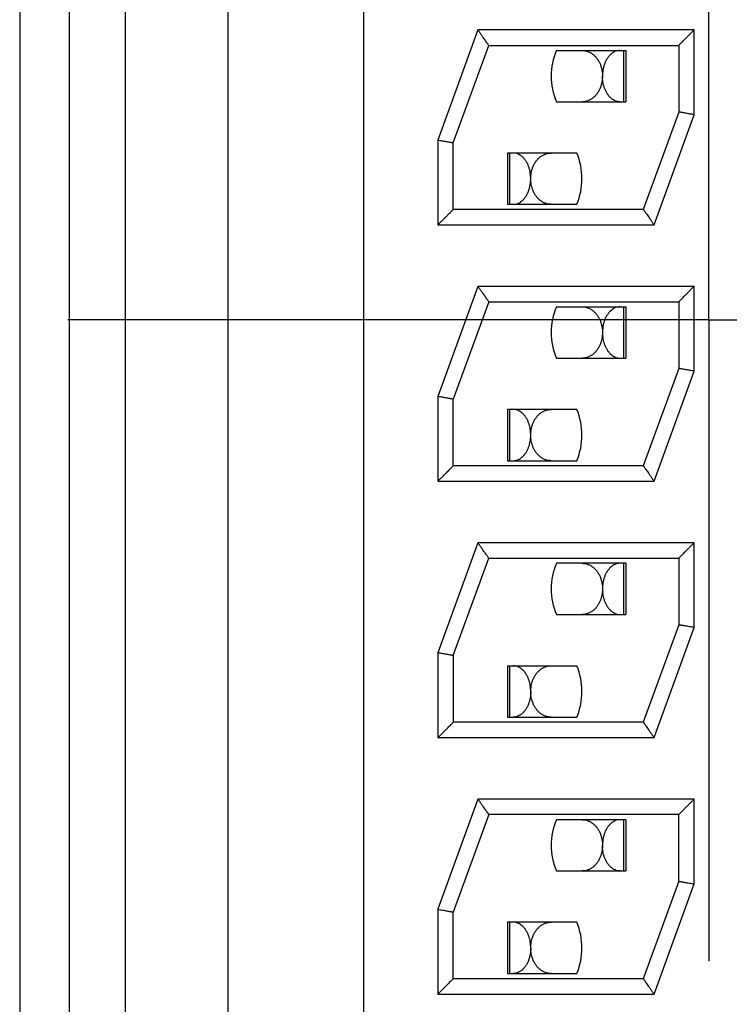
# Model space of a CAD drawing. Header units: inches. Extents: x 0 to 34, y 0 to 22.
# Tile 9 of 25: x 11.747 to 11.885, y 11.784 to 11.976. Entities that reach past the tile are written whole.
import ezdxf

# ---------------------------------------------------------------- set-up
doc = ezdxf.new("R2010")
doc.units = ezdxf.units.IN
doc.header["$LTSCALE"] = 1.87
doc.header["$MEASUREMENT"] = 0
doc.linetypes.add('CENTER', pattern=[0.6, 0.375, -0.075, 0.075, -0.075])
doc.layers.get('0').update_dxf_attribs({"linetype": 'CONTINUOUS'})
doc.layers.add('DEFAULT_1', color=7, linetype='CENTER')

msp = doc.modelspace()

# ---------------------------------------------------------------- linework, layer by layer
at = {"color": 7, "linetype": 'CONTINUOUS'}
for p, q in [((11.7465941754, 12.1460205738), (11.7465941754, 11.6880205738)), ((11.7562481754, 12.1413173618), (11.7562481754, 11.6927237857)), ((11.7672240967, 11.6926564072), (11.7672240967, 12.1413760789)), ((11.7872240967, 12.1413760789), (11.7872240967, 11.6926564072)), ((11.8137240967, 12.1413760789), (11.8137240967, 11.6926564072)), ((11.8360389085, 11.9735162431), (11.8282240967, 11.952045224)), ((11.8782240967, 11.9735162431), (11.8360389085, 11.9735162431)), ((11.8782240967, 11.9569872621), (11.8782240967, 11.9735162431)), ((11.8312240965, 11.9515162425), (11.8381395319, 11.9705162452)), ((11.8381395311, 11.9705162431), (11.8752240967, 11.9705162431)), ((11.8513374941, 11.9695162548), (11.8648784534, 11.9695162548)), ((11.8644401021, 11.9695162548), (11.8644401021, 11.9595162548)), ((11.8648784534, 11.9695162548), (11.8648784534, 11.9595162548)), ((11.8752240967, 11.9705162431), (11.8752240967, 11.9575162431)), ((11.8513371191, 11.9595162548), (11.8648784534, 11.9595162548)), ((11.8752240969, 11.9575162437), (11.8683086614, 11.9385162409)), ((11.8704092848, 11.9355162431), (11.8782240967, 11.9569872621)), ((11.8282240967, 11.952045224), (11.8282240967, 11.9355162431)), ((11.8312240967, 11.9385162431), (11.8312240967, 11.9515162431)), ((11.84179594, 11.9495162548), (11.84179594, 11.9395162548)), ((11.8553372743, 11.9495162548), (11.84179594, 11.9495162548)), ((11.8422342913, 11.9395162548), (11.8422342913, 11.9495162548)), ((11.84179594, 11.9395162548), (11.8553368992, 11.9395162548)), ((11.8683086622, 11.9385162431), (11.8312240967, 11.9385162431)), ((11.8282240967, 11.9355162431), (11.8704092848, 11.9355162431)), ((11.8360389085, 11.9235162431), (11.8282240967, 11.902045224)), ((11.8782240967, 11.9235162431), (11.8360389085, 11.9235162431)), ((11.8782240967, 11.9069872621), (11.8782240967, 11.9235162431)), ((11.8381395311, 11.9205162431), (11.8312240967, 11.9015162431)), ((11.8381395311, 11.9205162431), (11.8752240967, 11.9205162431)), ((11.8513374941, 11.9195162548), (11.8648784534, 11.9195162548)), ((11.8644401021, 11.9195162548), (11.8644401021, 11.9095162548)), ((11.8648784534, 11.9195162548), (11.8648784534, 11.9095162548)), ((11.8752240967, 11.9205162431), (11.8752240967, 11.9075162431)), ((11.8513371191, 11.9095162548), (11.8648784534, 11.9095162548)), ((11.8752240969, 11.9075162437), (11.8683086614, 11.8885162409)), ((11.8704092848, 11.8855162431), (11.8782240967, 11.9069872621)), ((11.8282240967, 11.902045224), (11.8282240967, 11.8855162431)), ((11.8312240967, 11.8885162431), (11.8312240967, 11.9015162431)), ((11.84179594, 11.8995162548), (11.84179594, 11.8895162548)), ((11.8553372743, 11.8995162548), (11.84179594, 11.8995162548)), ((11.8422342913, 11.8895162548), (11.8422342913, 11.8995162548)), ((11.84179594, 11.8895162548), (11.8553368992, 11.8895162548)), ((11.8683086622, 11.8885162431), (11.8312240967, 11.8885162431)), ((11.8282240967, 11.8855162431), (11.8704092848, 11.8855162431)), ((11.8360389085, 11.8735162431), (11.8282240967, 11.852045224)), ((11.8782240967, 11.8735162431), (11.8360389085, 11.8735162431)), ((11.8782240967, 11.8569872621), (11.8782240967, 11.8735162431)), ((11.8312240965, 11.8515162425), (11.8381395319, 11.8705162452)), ((11.8381395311, 11.8705162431), (11.8752240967, 11.8705162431)), ((11.8648784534, 11.8695162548), (11.8513374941, 11.8695162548)), ((11.8644401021, 11.8695162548), (11.8644401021, 11.8595162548)), ((11.8648784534, 11.8695162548), (11.8648784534, 11.8595162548)), ((11.8752240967, 11.8705162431), (11.8752240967, 11.8575162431)), ((11.8513371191, 11.8595162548), (11.8648784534, 11.8595162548)), ((11.8752240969, 11.8575162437), (11.8683086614, 11.8385162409)), ((11.8704092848, 11.8355162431), (11.8782240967, 11.8569872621)), ((11.8282240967, 11.852045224), (11.8282240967, 11.8355162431)), ((11.8312240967, 11.8515162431), (11.8312240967, 11.8385162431)), ((11.84179594, 11.8495162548), (11.84179594, 11.8395162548)), ((11.84179594, 11.8495162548), (11.8553372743, 11.8495162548)), ((11.8422342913, 11.8395162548), (11.8422342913, 11.8495162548)), ((11.84179594, 11.8395162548), (11.8553368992, 11.8395162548)), ((11.8683086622, 11.8385162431), (11.8312240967, 11.8385162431)), ((11.8282240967, 11.8355162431), (11.8704092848, 11.8355162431)), ((11.8360389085, 11.8235162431), (11.8282240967, 11.802045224)), ((11.8782240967, 11.8235162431), (11.8360389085, 11.8235162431)), ((11.8782240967, 11.8069872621), (11.8782240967, 11.8235162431)), ((11.8381395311, 11.8205162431), (11.8312240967, 11.8015162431)), ((11.8752240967, 11.8205162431), (11.8381395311, 11.8205162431)), ((11.8752240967, 11.8075162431), (11.8752240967, 11.8205162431)), ((11.8648784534, 11.8195162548), (11.8513374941, 11.8195162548)), ((11.8644401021, 11.8195162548), (11.8644401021, 11.8095162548)), ((11.8648784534, 11.8195162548), (11.8648784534, 11.8095162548)), ((11.8513371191, 11.8095162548), (11.8648784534, 11.8095162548)), ((11.8752240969, 11.8075162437), (11.8683086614, 11.7885162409)), ((11.8704092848, 11.7855162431), (11.8782240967, 11.8069872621)), ((11.8282240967, 11.802045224), (11.8282240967, 11.7855162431)), ((11.8312240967, 11.7885162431), (11.8312240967, 11.8015162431)), ((11.84179594, 11.7995162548), (11.84179594, 11.7895162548)), ((11.8553372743, 11.7995162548), (11.84179594, 11.7995162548)), ((11.8422342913, 11.7895162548), (11.8422342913, 11.7995162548)), ((11.84179594, 11.7895162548), (11.8553368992, 11.7895162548)), ((11.8683086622, 11.7885162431), (11.8312240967, 11.7885162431)), ((11.8282240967, 11.7855162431), (11.8704092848, 11.7855162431))]:
    msp.add_line(p, q, dxfattribs=at)
for centre, start, end in [((11.8633371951, 11.9645158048), 157.3779873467, 202.6177172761), ((11.8433371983, 11.9445167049), 337.3779873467, 22.6177172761), ((11.8633371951, 11.9145158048), 157.3779873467, 202.6177172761), ((11.8433371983, 11.8945167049), 337.3779873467, 22.6177172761), ((11.8633371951, 11.8645158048), 157.3779873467, 202.6177172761), ((11.8433371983, 11.8445167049), 337.3779873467, 22.6177172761), ((11.8633371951, 11.8145158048), 157.3779873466, 202.6177172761), ((11.8433371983, 11.7945167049), 337.3779873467, 22.6177172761)]:
    msp.add_arc(centre, 0.013, start, end, dxfattribs=at)
for points, knots in [([(11.8381395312, 11.970516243), (11.8381328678, 11.9705257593), (11.8381050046, 11.970565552), (11.8380405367, 11.9706576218), (11.8379312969, 11.9708136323), (11.8377768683, 11.9710341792), (11.8375783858, 11.9713176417), (11.8373383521, 11.9716604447), (11.8370597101, 11.9720583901), (11.8367456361, 11.9725069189), (11.8364014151, 11.9729985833), (11.8361620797, 11.9733402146), (11.8360389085, 11.9735161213)], [0, 0, 0, 0, 0.0095166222, 0.0397937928, 0.0920722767, 0.1655313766, 0.2603466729, 0.3755424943, 0.5083438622, 0.6583018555, 0.8240884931, 1, 1, 1, 1]), ([(11.8752240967, 11.9705162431), (11.8752312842, 11.9705234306), (11.8752601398, 11.9705522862), (11.8753255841, 11.9706177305), (11.8754372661, 11.9707294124), (11.8755995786, 11.970891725), (11.8758177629, 11.9711099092), (11.8760944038, 11.9713865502), (11.8764277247, 11.9717198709), (11.8768139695, 11.972106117), (11.8772486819, 11.9725408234), (11.877724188, 11.973016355), (11.8780543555, 11.9733464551), (11.8782241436, 11.9735162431)], [0, 0, 0, 0, 0.0071874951, 0.0288553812, 0.0654437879, 0.1188685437, 0.1911666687, 0.2836263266, 0.3955073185, 0.5244848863, 0.6698687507, 0.8302133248, 1, 1, 1, 1]), ([(11.8563451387, 11.9695162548), (11.856543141, 11.9695162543), (11.8569380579, 11.9694813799), (11.8575094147, 11.9693260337), (11.8580434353, 11.9690762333), (11.8585322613, 11.9687414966), (11.8589707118, 11.9683310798), (11.8593532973, 11.9678554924), (11.8596735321, 11.9673306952), (11.8599282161, 11.9667750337), (11.8601184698, 11.9662047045), (11.8602487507, 11.9656289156), (11.8603231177, 11.965054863), (11.8603380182, 11.9646723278), (11.8603370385, 11.9644833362)], [0, 0, 0, 0, 0.0833459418, 0.1658463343, 0.2480213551, 0.3303320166, 0.4142120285, 0.4999180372, 0.5864745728, 0.6723343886, 0.7566688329, 0.8391024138, 0.9204458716, 1, 1, 1, 1]), ([(11.8637629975, 11.9695162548), (11.8635933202, 11.9695162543), (11.8632537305, 11.969479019), (11.8627674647, 11.9693181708), (11.8623173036, 11.9690667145), (11.8619067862, 11.9687366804), (11.8615377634, 11.9683372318), (11.8612132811, 11.9678770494), (11.8609378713, 11.9673685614), (11.8607130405, 11.9668222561), (11.8605397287, 11.9662479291), (11.8604188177, 11.9656571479), (11.8603501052, 11.9650668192), (11.8603363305, 11.9646753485), (11.8603371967, 11.9644833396)], [0, 0, 0, 0, 0.0759380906, 0.1514900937, 0.2277726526, 0.3054628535, 0.3862735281, 0.4703687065, 0.5568156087, 0.6445439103, 0.7343128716, 0.8249047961, 0.9140666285, 1, 1, 1, 1]), ([(11.8603370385, 11.9644833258), (11.8603360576, 11.9642941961), (11.860317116, 11.9639105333), (11.8602361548, 11.9633347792), (11.8600984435, 11.9627579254), (11.8599008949, 11.9621901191), (11.8596409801, 11.9616425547), (11.8593190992, 11.9611301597), (11.8589381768, 11.9606677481), (11.858503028, 11.9602685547), (11.8580192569, 11.9599433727), (11.8574925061, 11.9597011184), (11.85692972, 11.9595502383), (11.8565404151, 11.9595162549), (11.8563446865, 11.9595162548)], [0, 0, 0, 0, 0.0803509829, 0.1629436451, 0.2466725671, 0.331909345, 0.4178923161, 0.5036300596, 0.5883377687, 0.6716589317, 0.7536266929, 0.8349854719, 0.9168465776, 1, 1, 1, 1]), ([(11.8637629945, 11.9595162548), (11.863595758, 11.9595162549), (11.8632618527, 11.9595523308), (11.8627830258, 11.9597081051), (11.8623371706, 11.9599527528), (11.8619284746, 11.960275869), (11.861560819, 11.9606674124), (11.8612380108, 11.9611166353), (11.8609626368, 11.9616130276), (11.860735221, 11.9621492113), (11.8605572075, 11.962716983), (11.8604304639, 11.9633047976), (11.8603556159, 11.9638960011), (11.860338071, 11.9642895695), (11.8603371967, 11.9644833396)], [0, 0, 0, 0, 0.075586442, 0.1504406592, 0.2261917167, 0.3042341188, 0.3849566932, 0.4681668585, 0.5536253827, 0.641001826, 0.7309609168, 0.8221625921, 0.912420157, 1, 1, 1, 1]), ([(11.8782241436, 11.9569872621), (11.8780668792, 11.9570149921), (11.8777562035, 11.9570697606), (11.8773007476, 11.9571500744), (11.8768692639, 11.9572261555), (11.8764712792, 11.9572963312), (11.8761160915, 11.9573589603), (11.875813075, 11.9574123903), (11.8755701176, 11.9574552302), (11.8753927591, 11.9574865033), (11.8752845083, 11.9575055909), (11.875236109, 11.957514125), (11.8752240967, 11.9575162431)], [0, 0, 0, 0, 0.1572619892, 0.3106689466, 0.4554498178, 0.5887388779, 0.708647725, 0.8106320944, 0.8917507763, 0.9516014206, 0.9879878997, 1, 1, 1, 1]), ([(11.8282240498, 11.952045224), (11.8283813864, 11.9520174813), (11.8286922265, 11.9519626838), (11.8291479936, 11.9518823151), (11.8295795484, 11.9518062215), (11.829977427, 11.9517360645), (11.8303324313, 11.9516734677), (11.8306354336, 11.9516200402), (11.830878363, 11.9515772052), (11.8310555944, 11.9515459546), (11.831163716, 11.9515268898), (11.8312120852, 11.951518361), (11.8312240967, 11.9515162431)], [0, 0, 0, 0, 0.1573341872, 0.3108333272, 0.4557609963, 0.5888823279, 0.7087059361, 0.8107599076, 0.8918800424, 0.9516315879, 0.9879886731, 1, 1, 1, 1]), ([(11.8463371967, 11.9444841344), (11.846338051, 11.9446782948), (11.8463241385, 11.9450677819), (11.8462564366, 11.9456485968), (11.8461401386, 11.9462237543), (11.8459731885, 11.9467878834), (11.8457527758, 11.9473341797), (11.8454780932, 11.9478499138), (11.8451513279, 11.9483195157), (11.844777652, 11.9487278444), (11.844361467, 11.9490642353), (11.8439066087, 11.9493185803), (11.8434188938, 11.9494793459), (11.8430799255, 11.9495162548), (11.8429113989, 11.9495162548)], [0, 0, 0, 0, 0.0869069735, 0.1742266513, 0.2614556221, 0.3492353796, 0.4371892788, 0.5246875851, 0.6102313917, 0.6925895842, 0.7716132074, 0.8487603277, 0.9245675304, 1, 1, 1, 1]), ([(11.8463373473, 11.9444841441), (11.8463364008, 11.9446754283), (11.8463517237, 11.9450612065), (11.8464273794, 11.9456382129), (11.8465585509, 11.9462131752), (11.8467484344, 11.9467796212), (11.8470009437, 11.9473297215), (11.8473175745, 11.9478495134), (11.847696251, 11.9483223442), (11.8481315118, 11.9487324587), (11.8486186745, 11.9490689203), (11.8491534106, 11.9493217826), (11.8497292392, 11.9494804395), (11.8501287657, 11.9495162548), (11.8503297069, 11.9495162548)], [0, 0, 0, 0, 0.0805264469, 0.1622749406, 0.2446517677, 0.3284046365, 0.413334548, 0.498933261, 0.5839842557, 0.6675865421, 0.7498009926, 0.8322155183, 0.9154092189, 1, 1, 1, 1]), ([(11.8429113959, 11.9395162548), (11.8430786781, 11.9395162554), (11.843412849, 11.9395523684), (11.8438924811, 11.9397085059), (11.8443396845, 11.9399542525), (11.844749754, 11.9402792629), (11.8451181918, 11.9406729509), (11.8454409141, 11.9411237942), (11.8457154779, 11.9416207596), (11.8459417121, 11.9421563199), (11.8461186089, 11.9427226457), (11.8462445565, 11.9433087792), (11.8463189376, 11.9438983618), (11.8463363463, 11.9442909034), (11.8463371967, 11.9444841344)], [0, 0, 0, 0, 0.0755982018, 0.1505423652, 0.2265556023, 0.3049800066, 0.3860367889, 0.4694443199, 0.5549124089, 0.6421026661, 0.7317436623, 0.8226481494, 0.9126741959, 1, 1, 1, 1]), ([(11.8503292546, 11.9395162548), (11.8501334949, 11.9395162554), (11.8497441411, 11.9395502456), (11.8491813, 11.9397011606), (11.8486545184, 11.9399434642), (11.8481707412, 11.940268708), (11.8477356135, 11.9406679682), (11.8473547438, 11.9411304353), (11.8470329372, 11.9416428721), (11.8467731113, 11.9421904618), (11.8465756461, 11.942758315), (11.8464380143, 11.9433352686), (11.8463571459, 11.9439111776), (11.8463382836, 11.944294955), (11.8463373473, 11.9444841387)], [0, 0, 0, 0, 0.083159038, 0.1650200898, 0.2463767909, 0.3283446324, 0.4116616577, 0.4963629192, 0.5820919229, 0.6680648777, 0.7532904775, 0.8370244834, 0.9196335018, 1, 1, 1, 1]), ([(11.8282240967, 11.9355163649), (11.8283937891, 11.9356860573), (11.8287238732, 11.9360159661), (11.8291992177, 11.9364913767), (11.8296339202, 11.9369260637), (11.8300202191, 11.9373123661), (11.8303536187, 11.937645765), (11.8306303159, 11.9379224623), (11.8308485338, 11.9381406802), (11.8310108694, 11.9383030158), (11.831122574, 11.9384147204), (11.8311880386, 11.938480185), (11.8312169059, 11.9385090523), (11.8312240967, 11.9385162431)], [0, 0, 0, 0, 0.1696958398, 0.3300032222, 0.4753872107, 0.6043993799, 0.7163117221, 0.808793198, 0.8811022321, 0.9345340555, 0.9711321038, 0.9928090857, 1, 1, 1, 1]), ([(11.8683086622, 11.9385162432), (11.8683153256, 11.9385067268), (11.8683431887, 11.9384669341), (11.8684076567, 11.9383748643), (11.8685168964, 11.9382188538), (11.868671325, 11.9379983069), (11.8688698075, 11.9377148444), (11.8691098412, 11.9373720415), (11.8693884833, 11.936974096), (11.8697025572, 11.9365255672), (11.8700467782, 11.9360339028), (11.8702861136, 11.9356922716), (11.8704092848, 11.9355163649)], [0, 0, 0, 0, 0.0095166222, 0.0397937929, 0.0920722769, 0.1655313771, 0.2603466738, 0.3755424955, 0.5083438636, 0.658301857, 0.8240884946, 1, 1, 1, 1]), ([(11.8360389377, 11.9235162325), (11.8361622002, 11.9233401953), (11.8364015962, 11.9229982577), (11.8367460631, 11.9225063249), (11.837060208, 11.9220576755), (11.8373388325, 11.9216597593), (11.8375787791, 11.9213170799), (11.8377771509, 11.9210337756), (11.8379314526, 11.92081341), (11.8380405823, 11.9206575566), (11.8381050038, 11.9205655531), (11.8381328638, 11.9205257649), (11.8381395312, 11.920516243)], [0, 0, 0, 0, 0.1760383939, 0.3419252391, 0.4919417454, 0.6246896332, 0.7398444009, 0.8346234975, 0.9079958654, 0.9602115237, 0.9904779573, 1, 1, 1, 1]), ([(11.8752240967, 11.9205162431), (11.8752312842, 11.9205234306), (11.8752601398, 11.9205522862), (11.8753255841, 11.9206177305), (11.8754372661, 11.9207294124), (11.8755995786, 11.920891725), (11.8758177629, 11.9211099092), (11.8760944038, 11.9213865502), (11.8764277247, 11.9217198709), (11.8768139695, 11.922106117), (11.8772486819, 11.9225408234), (11.877724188, 11.923016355), (11.8780543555, 11.9233464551), (11.8782241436, 11.9235162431)], [0, 0, 0, 0, 0.0071874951, 0.0288553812, 0.0654437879, 0.1188685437, 0.1911666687, 0.2836263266, 0.3955073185, 0.5244848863, 0.6698687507, 0.8302133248, 1, 1, 1, 1]), ([(11.8563451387, 11.9195162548), (11.856543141, 11.9195162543), (11.8569380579, 11.9194813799), (11.8575094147, 11.9193260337), (11.8580434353, 11.9190762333), (11.8585322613, 11.9187414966), (11.8589707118, 11.9183310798), (11.8593532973, 11.9178554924), (11.8596735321, 11.9173306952), (11.8599282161, 11.9167750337), (11.8601184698, 11.9162047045), (11.8602487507, 11.9156289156), (11.8603231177, 11.915054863), (11.8603380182, 11.9146723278), (11.8603370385, 11.9144833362)], [0, 0, 0, 0, 0.0833459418, 0.1658463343, 0.2480213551, 0.3303320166, 0.4142120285, 0.4999180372, 0.5864745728, 0.6723343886, 0.7566688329, 0.8391024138, 0.9204458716, 1, 1, 1, 1]), ([(11.8637629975, 11.9195162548), (11.8635933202, 11.9195162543), (11.8632537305, 11.919479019), (11.8627674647, 11.9193181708), (11.8623173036, 11.9190667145), (11.8619067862, 11.9187366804), (11.8615377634, 11.9183372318), (11.8612132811, 11.9178770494), (11.8609378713, 11.9173685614), (11.8607130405, 11.9168222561), (11.8605397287, 11.9162479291), (11.8604188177, 11.9156571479), (11.8603501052, 11.9150668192), (11.8603363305, 11.9146753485), (11.8603371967, 11.9144833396)], [0, 0, 0, 0, 0.0759380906, 0.1514900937, 0.2277726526, 0.3054628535, 0.3862735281, 0.4703687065, 0.5568156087, 0.6445439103, 0.7343128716, 0.8249047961, 0.9140666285, 1, 1, 1, 1]), ([(11.8603370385, 11.9144833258), (11.8603360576, 11.9142941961), (11.860317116, 11.9139105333), (11.8602361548, 11.9133347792), (11.8600984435, 11.9127579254), (11.8599008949, 11.9121901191), (11.8596409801, 11.9116425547), (11.8593190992, 11.9111301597), (11.8589381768, 11.9106677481), (11.858503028, 11.9102685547), (11.8580192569, 11.9099433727), (11.8574925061, 11.9097011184), (11.85692972, 11.9095502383), (11.8565404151, 11.9095162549), (11.8563446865, 11.9095162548)], [0, 0, 0, 0, 0.0803509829, 0.1629436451, 0.2466725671, 0.331909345, 0.4178923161, 0.5036300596, 0.5883377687, 0.6716589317, 0.7536266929, 0.8349854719, 0.9168465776, 1, 1, 1, 1]), ([(11.8603371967, 11.9144833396), (11.860338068, 11.9142902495), (11.8603555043, 11.9138978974), (11.8604298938, 11.9133084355), (11.8605559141, 11.9127221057), (11.8607329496, 11.9121555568), (11.8609593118, 11.91161995), (11.8612338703, 11.9111231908), (11.8615565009, 11.9106726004), (11.8619248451, 11.9102790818), (11.8623348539, 11.9099541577), (11.8627820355, 11.9097084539), (11.8632616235, 11.9095523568), (11.8635957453, 11.9095162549), (11.8637629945, 11.9095162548)], [0, 0, 0, 0, 0.0872726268, 0.1772885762, 0.2682351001, 0.3579698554, 0.4451702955, 0.5306075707, 0.6139842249, 0.6950163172, 0.7734414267, 0.849461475, 0.9244076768, 1, 1, 1, 1]), ([(11.8782241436, 11.9069872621), (11.8780668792, 11.9070149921), (11.8777562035, 11.9070697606), (11.8773007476, 11.9071500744), (11.8768692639, 11.9072261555), (11.8764712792, 11.9072963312), (11.8761160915, 11.9073589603), (11.875813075, 11.9074123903), (11.8755701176, 11.9074552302), (11.8753927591, 11.9074865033), (11.8752845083, 11.9075055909), (11.875236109, 11.907514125), (11.8752240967, 11.9075162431)], [0, 0, 0, 0, 0.1572619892, 0.3106689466, 0.4554498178, 0.5887388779, 0.708647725, 0.8106320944, 0.8917507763, 0.9516014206, 0.9879878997, 1, 1, 1, 1]), ([(11.8312240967, 11.9015162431), (11.83121209, 11.9015183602), (11.8311637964, 11.9015268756), (11.8310559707, 11.9015458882), (11.8308789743, 11.9015770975), (11.8306361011, 11.9016199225), (11.8303330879, 11.901673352), (11.8299782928, 11.9017359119), (11.829580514, 11.9018060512), (11.8291487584, 11.9018821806), (11.8286925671, 11.9019626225), (11.8283815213, 11.9020174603), (11.8282241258, 11.9020452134)], [0, 0, 0, 0, 0.0120067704, 0.0482941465, 0.1078267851, 0.1890049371, 0.2911697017, 0.4108430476, 0.5438036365, 0.6889524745, 0.84260291, 1, 1, 1, 1]), ([(11.8463371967, 11.8944841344), (11.846338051, 11.8946782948), (11.8463241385, 11.8950677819), (11.8462564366, 11.8956485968), (11.8461401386, 11.8962237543), (11.8459731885, 11.8967878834), (11.8457527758, 11.8973341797), (11.8454780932, 11.8978499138), (11.8451513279, 11.8983195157), (11.844777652, 11.8987278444), (11.844361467, 11.8990642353), (11.8439066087, 11.8993185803), (11.8434188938, 11.8994793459), (11.8430799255, 11.8995162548), (11.8429113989, 11.8995162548)], [0, 0, 0, 0, 0.0869069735, 0.1742266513, 0.2614556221, 0.3492353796, 0.4371892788, 0.5246875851, 0.6102313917, 0.6925895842, 0.7716132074, 0.8487603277, 0.9245675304, 1, 1, 1, 1]), ([(11.8463373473, 11.8944841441), (11.8463364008, 11.8946754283), (11.8463517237, 11.8950612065), (11.8464273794, 11.8956382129), (11.8465585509, 11.8962131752), (11.8467484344, 11.8967796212), (11.8470009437, 11.8973297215), (11.8473175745, 11.8978495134), (11.847696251, 11.8983223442), (11.8481315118, 11.8987324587), (11.8486186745, 11.8990689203), (11.8491534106, 11.8993217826), (11.8497292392, 11.8994804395), (11.8501287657, 11.8995162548), (11.8503297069, 11.8995162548)], [0, 0, 0, 0, 0.0805264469, 0.1622749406, 0.2446517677, 0.3284046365, 0.413334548, 0.498933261, 0.5839842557, 0.6675865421, 0.7498009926, 0.8322155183, 0.9154092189, 1, 1, 1, 1]), ([(11.8429113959, 11.8895162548), (11.8430786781, 11.8895162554), (11.843412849, 11.8895523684), (11.8438924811, 11.8897085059), (11.8443396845, 11.8899542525), (11.844749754, 11.8902792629), (11.8451181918, 11.8906729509), (11.8454409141, 11.8911237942), (11.8457154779, 11.8916207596), (11.8459417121, 11.8921563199), (11.8461186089, 11.8927226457), (11.8462445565, 11.8933087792), (11.8463189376, 11.8938983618), (11.8463363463, 11.8942909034), (11.8463371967, 11.8944841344)], [0, 0, 0, 0, 0.0755982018, 0.1505423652, 0.2265556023, 0.3049800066, 0.3860367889, 0.4694443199, 0.5549124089, 0.6421026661, 0.7317436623, 0.8226481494, 0.9126741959, 1, 1, 1, 1]), ([(11.8503292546, 11.8895162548), (11.8501334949, 11.8895162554), (11.8497441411, 11.8895502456), (11.8491813, 11.8897011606), (11.8486545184, 11.8899434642), (11.8481707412, 11.890268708), (11.8477356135, 11.8906679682), (11.8473547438, 11.8911304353), (11.8470329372, 11.8916428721), (11.8467731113, 11.8921904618), (11.8465756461, 11.892758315), (11.8464380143, 11.8933352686), (11.8463571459, 11.8939111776), (11.8463382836, 11.894294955), (11.8463373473, 11.8944841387)], [0, 0, 0, 0, 0.083159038, 0.1650200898, 0.2463767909, 0.3283446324, 0.4116616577, 0.4963629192, 0.5820919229, 0.6680648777, 0.7532904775, 0.8370244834, 0.9196335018, 1, 1, 1, 1]), ([(11.8312240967, 11.8885162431), (11.8312169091, 11.8885090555), (11.8311880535, 11.8884801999), (11.8311226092, 11.8884147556), (11.8310109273, 11.8883030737), (11.8308486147, 11.8881407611), (11.8306304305, 11.8879225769), (11.8303537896, 11.8876459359), (11.8300204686, 11.8873126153), (11.8296342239, 11.8869263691), (11.8291995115, 11.8864916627), (11.8287240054, 11.8860161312), (11.8283938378, 11.8856860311), (11.8282240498, 11.8855162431)], [0, 0, 0, 0, 0.0071874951, 0.0288553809, 0.0654437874, 0.1188685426, 0.1911666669, 0.2836263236, 0.3955073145, 0.5244848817, 0.6698687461, 0.8302133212, 1, 1, 1, 1]), ([(11.8683086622, 11.8885162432), (11.8683153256, 11.8885067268), (11.8683431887, 11.8884669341), (11.8684076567, 11.8883748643), (11.8685168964, 11.8882188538), (11.868671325, 11.8879983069), (11.8688698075, 11.8877148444), (11.8691098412, 11.8873720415), (11.8693884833, 11.886974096), (11.8697025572, 11.8865255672), (11.8700467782, 11.8860339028), (11.8702861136, 11.8856922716), (11.8704092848, 11.8855163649)], [0, 0, 0, 0, 0.0095166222, 0.0397937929, 0.0920722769, 0.1655313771, 0.2603466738, 0.3755424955, 0.5083438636, 0.658301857, 0.8240884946, 1, 1, 1, 1]), ([(11.8381395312, 11.870516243), (11.8381328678, 11.8705257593), (11.8381050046, 11.870565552), (11.8380405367, 11.8706576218), (11.8379312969, 11.8708136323), (11.8377768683, 11.8710341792), (11.8375783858, 11.8713176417), (11.8373383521, 11.8716604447), (11.8370597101, 11.8720583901), (11.8367456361, 11.8725069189), (11.8364014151, 11.8729985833), (11.8361620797, 11.8733402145), (11.8360389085, 11.8735161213)], [0, 0, 0, 0, 0.0095166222, 0.0397937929, 0.0920722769, 0.1655313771, 0.2603466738, 0.3755424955, 0.5083438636, 0.658301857, 0.8240884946, 1, 1, 1, 1]), ([(11.8782240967, 11.8735161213), (11.8780544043, 11.8733464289), (11.8777243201, 11.87301652), (11.8772489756, 11.8725411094), (11.8768142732, 11.8721064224), (11.8764279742, 11.87172012), (11.8760945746, 11.8713867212), (11.8758178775, 11.8711100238), (11.8755996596, 11.870891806), (11.875437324, 11.8707294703), (11.8753256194, 11.8706177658), (11.8752601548, 11.8705523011), (11.8752312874, 11.8705234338), (11.8752240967, 11.8705162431)], [0, 0, 0, 0, 0.1696958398, 0.3300032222, 0.4753872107, 0.6043993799, 0.7163117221, 0.808793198, 0.8811022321, 0.9345340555, 0.9711321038, 0.9928090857, 1, 1, 1, 1]), ([(11.8563451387, 11.8695162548), (11.856543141, 11.8695162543), (11.8569380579, 11.8694813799), (11.8575094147, 11.8693260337), (11.8580434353, 11.8690762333), (11.8585322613, 11.8687414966), (11.8589707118, 11.8683310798), (11.8593532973, 11.8678554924), (11.8596735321, 11.8673306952), (11.8599282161, 11.8667750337), (11.8601184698, 11.8662047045), (11.8602487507, 11.8656289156), (11.8603231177, 11.865054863), (11.8603380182, 11.8646723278), (11.8603370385, 11.8644833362)], [0, 0, 0, 0, 0.0833459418, 0.1658463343, 0.2480213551, 0.3303320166, 0.4142120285, 0.4999180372, 0.5864745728, 0.6723343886, 0.7566688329, 0.8391024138, 0.9204458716, 1, 1, 1, 1]), ([(11.8637629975, 11.8695162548), (11.8635933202, 11.8695162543), (11.8632537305, 11.869479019), (11.8627674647, 11.8693181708), (11.8623173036, 11.8690667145), (11.8619067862, 11.8687366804), (11.8615377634, 11.8683372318), (11.8612132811, 11.8678770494), (11.8609378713, 11.8673685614), (11.8607130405, 11.8668222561), (11.8605397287, 11.8662479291), (11.8604188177, 11.8656571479), (11.8603501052, 11.8650668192), (11.8603363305, 11.8646753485), (11.8603371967, 11.8644833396)], [0, 0, 0, 0, 0.0759380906, 0.1514900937, 0.2277726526, 0.3054628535, 0.3862735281, 0.4703687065, 0.5568156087, 0.6445439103, 0.7343128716, 0.8249047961, 0.9140666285, 1, 1, 1, 1]), ([(11.8603370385, 11.8644833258), (11.8603360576, 11.8642941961), (11.860317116, 11.8639105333), (11.8602361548, 11.8633347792), (11.8600984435, 11.8627579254), (11.8599008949, 11.8621901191), (11.8596409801, 11.8616425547), (11.8593190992, 11.8611301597), (11.8589381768, 11.8606677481), (11.858503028, 11.8602685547), (11.8580192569, 11.8599433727), (11.8574925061, 11.8597011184), (11.85692972, 11.8595502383), (11.8565404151, 11.8595162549), (11.8563446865, 11.8595162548)], [0, 0, 0, 0, 0.0803509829, 0.1629436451, 0.2466725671, 0.331909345, 0.4178923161, 0.5036300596, 0.5883377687, 0.6716589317, 0.7536266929, 0.8349854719, 0.9168465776, 1, 1, 1, 1]), ([(11.8603371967, 11.8644833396), (11.860338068, 11.8642902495), (11.8603555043, 11.8638978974), (11.8604298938, 11.8633084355), (11.8605559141, 11.8627221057), (11.8607329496, 11.8621555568), (11.8609593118, 11.86161995), (11.8612338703, 11.8611231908), (11.8615565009, 11.8606726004), (11.8619248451, 11.8602790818), (11.8623348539, 11.8599541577), (11.8627820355, 11.8597084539), (11.8632616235, 11.8595523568), (11.8635957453, 11.8595162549), (11.8637629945, 11.8595162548)], [0, 0, 0, 0, 0.0872726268, 0.1772885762, 0.2682351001, 0.3579698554, 0.4451702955, 0.5306075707, 0.6139842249, 0.6950163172, 0.7734414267, 0.849461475, 0.9244076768, 1, 1, 1, 1]), ([(11.8782241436, 11.8569872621), (11.878066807, 11.8570150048), (11.8777559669, 11.8570698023), (11.8773001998, 11.857150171), (11.8768686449, 11.8572262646), (11.8764707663, 11.8572964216), (11.876115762, 11.8573590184), (11.8758127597, 11.8574124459), (11.8755698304, 11.8574552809), (11.8753925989, 11.8574865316), (11.8752844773, 11.8575055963), (11.8752361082, 11.8575141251), (11.8752240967, 11.8575162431)], [0, 0, 0, 0, 0.1573341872, 0.3108333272, 0.4557609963, 0.5888823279, 0.7087059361, 0.8107599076, 0.8918800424, 0.9516315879, 0.9879886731, 1, 1, 1, 1]), ([(11.8312240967, 11.8515162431), (11.83121209, 11.8515183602), (11.8311637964, 11.8515268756), (11.8310559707, 11.8515458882), (11.8308789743, 11.8515770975), (11.8306361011, 11.8516199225), (11.8303330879, 11.851673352), (11.8299782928, 11.8517359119), (11.829580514, 11.8518060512), (11.8291487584, 11.8518821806), (11.8286925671, 11.8519626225), (11.8283815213, 11.8520174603), (11.8282241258, 11.8520452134)], [0, 0, 0, 0, 0.0120067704, 0.0482941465, 0.1078267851, 0.1890049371, 0.2911697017, 0.4108430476, 0.5438036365, 0.6889524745, 0.84260291, 1, 1, 1, 1]), ([(11.8463371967, 11.8444841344), (11.846338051, 11.8446782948), (11.8463241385, 11.8450677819), (11.8462564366, 11.8456485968), (11.8461401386, 11.8462237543), (11.8459731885, 11.8467878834), (11.8457527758, 11.8473341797), (11.8454780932, 11.8478499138), (11.8451513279, 11.8483195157), (11.844777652, 11.8487278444), (11.844361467, 11.8490642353), (11.8439066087, 11.8493185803), (11.8434188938, 11.8494793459), (11.8430799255, 11.8495162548), (11.8429113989, 11.8495162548)], [0, 0, 0, 0, 0.0869069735, 0.1742266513, 0.2614556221, 0.3492353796, 0.4371892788, 0.5246875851, 0.6102313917, 0.6925895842, 0.7716132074, 0.8487603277, 0.9245675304, 1, 1, 1, 1]), ([(11.8463373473, 11.8444841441), (11.8463364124, 11.8446730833), (11.8463513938, 11.8450555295), (11.8464258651, 11.8456294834), (11.8465562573, 11.8462052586), (11.8467466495, 11.8467756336), (11.847001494, 11.8473313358), (11.8473218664, 11.8478560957), (11.8477045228, 11.8483315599), (11.848142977, 11.8487418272), (11.8486317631, 11.8490764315), (11.8491657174, 11.8493261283), (11.849736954, 11.8494813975), (11.8501317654, 11.8495162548), (11.8503297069, 11.8495162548)], [0, 0, 0, 0, 0.0795391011, 0.1608760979, 0.2433175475, 0.3276775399, 0.4135630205, 0.5001348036, 0.5858396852, 0.6697070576, 0.7520128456, 0.8341828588, 0.9166721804, 1, 1, 1, 1]), ([(11.8463371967, 11.8444841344), (11.8463363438, 11.8442903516), (11.8463188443, 11.8438967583), (11.8462440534, 11.8433055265), (11.8461173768, 11.8427177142), (11.8459394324, 11.8421499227), (11.8457120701, 11.8416136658), (11.8454367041, 11.8411171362), (11.8451138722, 11.8406677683), (11.8447461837, 11.8402761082), (11.8443374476, 11.8399528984), (11.8438915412, 11.8397081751), (11.8434126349, 11.8395523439), (11.8430786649, 11.8395162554), (11.8429113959, 11.8395162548)], [0, 0, 0, 0, 0.0875750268, 0.1778263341, 0.2690162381, 0.3589535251, 0.4463307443, 0.5317997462, 0.615020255, 0.6957512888, 0.7737941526, 0.8495484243, 0.9244078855, 1, 1, 1, 1]), ([(11.8503292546, 11.8395162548), (11.8501334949, 11.8395162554), (11.8497441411, 11.8395502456), (11.8491813, 11.8397011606), (11.8486545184, 11.8399434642), (11.8481707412, 11.840268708), (11.8477356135, 11.8406679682), (11.8473547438, 11.8411304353), (11.8470329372, 11.8416428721), (11.8467731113, 11.8421904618), (11.8465756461, 11.842758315), (11.8464380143, 11.8433352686), (11.8463571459, 11.8439111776), (11.8463382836, 11.844294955), (11.8463373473, 11.8444841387)], [0, 0, 0, 0, 0.083159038, 0.1650200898, 0.2463767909, 0.3283446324, 0.4116616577, 0.4963629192, 0.5820919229, 0.6680648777, 0.7532904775, 0.8370244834, 0.9196335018, 1, 1, 1, 1]), ([(11.8282240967, 11.8355163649), (11.8283937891, 11.8356860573), (11.8287238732, 11.8360159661), (11.8291992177, 11.8364913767), (11.8296339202, 11.8369260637), (11.8300202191, 11.8373123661), (11.8303536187, 11.837645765), (11.8306303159, 11.8379224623), (11.8308485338, 11.8381406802), (11.8310108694, 11.8383030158), (11.831122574, 11.8384147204), (11.8311880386, 11.838480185), (11.8312169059, 11.8385090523), (11.8312240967, 11.8385162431)], [0, 0, 0, 0, 0.1696958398, 0.3300032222, 0.4753872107, 0.6043993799, 0.7163117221, 0.808793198, 0.8811022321, 0.9345340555, 0.9711321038, 0.9928090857, 1, 1, 1, 1]), ([(11.8683086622, 11.8385162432), (11.8683153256, 11.8385067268), (11.8683431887, 11.8384669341), (11.8684076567, 11.8383748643), (11.8685168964, 11.8382188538), (11.868671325, 11.8379983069), (11.8688698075, 11.8377148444), (11.8691098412, 11.8373720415), (11.8693884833, 11.836974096), (11.8697025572, 11.8365255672), (11.8700467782, 11.8360339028), (11.8702861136, 11.8356922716), (11.8704092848, 11.8355163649)], [0, 0, 0, 0, 0.0095166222, 0.0397937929, 0.0920722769, 0.1655313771, 0.2603466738, 0.3755424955, 0.5083438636, 0.658301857, 0.8240884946, 1, 1, 1, 1]), ([(11.8360389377, 11.8235162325), (11.8361622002, 11.8233401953), (11.8364015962, 11.8229982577), (11.8367460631, 11.8225063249), (11.837060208, 11.8220576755), (11.8373388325, 11.8216597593), (11.8375787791, 11.8213170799), (11.8377771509, 11.8210337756), (11.8379314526, 11.82081341), (11.8380405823, 11.8206575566), (11.8381050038, 11.8205655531), (11.8381328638, 11.8205257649), (11.8381395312, 11.820516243)], [0, 0, 0, 0, 0.1760383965, 0.3419252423, 0.4919417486, 0.624689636, 0.739844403, 0.8346234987, 0.9079958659, 0.9602115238, 0.9904779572, 1, 1, 1, 1]), ([(11.8752240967, 11.8205162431), (11.8752312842, 11.8205234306), (11.8752601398, 11.8205522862), (11.8753255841, 11.8206177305), (11.875437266, 11.8207294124), (11.8755995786, 11.820891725), (11.8758177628, 11.8211099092), (11.8760944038, 11.8213865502), (11.8764277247, 11.8217198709), (11.8768139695, 11.822106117), (11.8772486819, 11.8225408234), (11.877724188, 11.823016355), (11.8780543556, 11.8233464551), (11.8782241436, 11.8235162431)], [0, 0, 0, 0, 0.0071874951, 0.0288553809, 0.0654437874, 0.1188685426, 0.1911666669, 0.2836263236, 0.3955073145, 0.5244848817, 0.6698687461, 0.8302133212, 1, 1, 1, 1]), ([(11.8563451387, 11.8195162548), (11.856543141, 11.8195162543), (11.8569380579, 11.8194813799), (11.8575094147, 11.8193260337), (11.8580434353, 11.8190762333), (11.8585322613, 11.8187414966), (11.8589707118, 11.8183310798), (11.8593532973, 11.8178554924), (11.8596735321, 11.8173306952), (11.8599282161, 11.8167750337), (11.8601184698, 11.8162047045), (11.8602487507, 11.8156289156), (11.8603231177, 11.815054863), (11.8603380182, 11.8146723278), (11.8603370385, 11.8144833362)], [0, 0, 0, 0, 0.0833459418, 0.1658463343, 0.2480213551, 0.3303320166, 0.4142120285, 0.4999180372, 0.5864745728, 0.6723343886, 0.7566688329, 0.8391024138, 0.9204458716, 1, 1, 1, 1]), ([(11.8637629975, 11.8195162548), (11.8635933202, 11.8195162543), (11.8632537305, 11.819479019), (11.8627674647, 11.8193181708), (11.8623173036, 11.8190667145), (11.8619067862, 11.8187366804), (11.8615377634, 11.8183372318), (11.8612132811, 11.8178770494), (11.8609378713, 11.8173685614), (11.8607130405, 11.8168222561), (11.8605397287, 11.8162479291), (11.8604188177, 11.8156571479), (11.8603501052, 11.8150668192), (11.8603363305, 11.8146753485), (11.8603371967, 11.8144833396)], [0, 0, 0, 0, 0.0759380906, 0.1514900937, 0.2277726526, 0.3054628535, 0.3862735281, 0.4703687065, 0.5568156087, 0.6445439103, 0.7343128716, 0.8249047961, 0.9140666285, 1, 1, 1, 1]), ([(11.8603370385, 11.8144833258), (11.8603360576, 11.8142941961), (11.860317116, 11.8139105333), (11.8602361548, 11.8133347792), (11.8600984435, 11.8127579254), (11.8599008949, 11.8121901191), (11.8596409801, 11.8116425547), (11.8593190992, 11.8111301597), (11.8589381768, 11.8106677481), (11.858503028, 11.8102685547), (11.8580192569, 11.8099433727), (11.8574925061, 11.8097011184), (11.85692972, 11.8095502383), (11.8565404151, 11.8095162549), (11.8563446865, 11.8095162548)], [0, 0, 0, 0, 0.0803509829, 0.1629436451, 0.2466725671, 0.331909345, 0.4178923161, 0.5036300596, 0.5883377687, 0.6716589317, 0.7536266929, 0.8349854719, 0.9168465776, 1, 1, 1, 1]), ([(11.8637629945, 11.8095162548), (11.863595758, 11.8095162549), (11.8632618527, 11.8095523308), (11.8627830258, 11.8097081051), (11.8623371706, 11.8099527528), (11.8619284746, 11.810275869), (11.861560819, 11.8106674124), (11.8612380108, 11.8111166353), (11.8609626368, 11.8116130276), (11.860735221, 11.8121492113), (11.8605572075, 11.812716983), (11.8604304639, 11.8133047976), (11.8603556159, 11.8138960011), (11.860338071, 11.8142895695), (11.8603371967, 11.8144833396)], [0, 0, 0, 0, 0.075586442, 0.1504406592, 0.2261917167, 0.3042341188, 0.3849566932, 0.4681668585, 0.5536253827, 0.641001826, 0.7309609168, 0.8221625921, 0.912420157, 1, 1, 1, 1]), ([(11.8752240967, 11.8075162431), (11.8752361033, 11.807514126), (11.875284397, 11.8075056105), (11.8753922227, 11.8074865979), (11.8755692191, 11.8074553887), (11.8758120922, 11.8074125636), (11.8761151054, 11.8073591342), (11.8764699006, 11.8072965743), (11.8768676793, 11.807226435), (11.877299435, 11.8071503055), (11.8777556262, 11.8070698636), (11.878066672, 11.8070150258), (11.8782240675, 11.8069872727)], [0, 0, 0, 0, 0.0120067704, 0.0482941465, 0.1078267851, 0.1890049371, 0.2911697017, 0.4108430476, 0.5438036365, 0.6889524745, 0.84260291, 1, 1, 1, 1]), ([(11.8282240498, 11.802045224), (11.8283813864, 11.8020174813), (11.8286922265, 11.8019626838), (11.8291479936, 11.8018823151), (11.8295795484, 11.8018062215), (11.829977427, 11.8017360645), (11.8303324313, 11.8016734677), (11.8306354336, 11.8016200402), (11.830878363, 11.8015772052), (11.8310555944, 11.8015459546), (11.831163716, 11.8015268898), (11.8312120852, 11.801518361), (11.8312240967, 11.8015162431)], [0, 0, 0, 0, 0.1573341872, 0.3108333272, 0.4557609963, 0.5888823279, 0.7087059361, 0.8107599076, 0.8918800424, 0.9516315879, 0.9879886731, 1, 1, 1, 1]), ([(11.8463371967, 11.7944841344), (11.846338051, 11.7946782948), (11.8463241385, 11.7950677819), (11.8462564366, 11.7956485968), (11.8461401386, 11.7962237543), (11.8459731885, 11.7967878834), (11.8457527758, 11.7973341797), (11.8454780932, 11.7978499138), (11.8451513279, 11.7983195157), (11.844777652, 11.7987278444), (11.844361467, 11.7990642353), (11.8439066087, 11.7993185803), (11.8434188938, 11.7994793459), (11.8430799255, 11.7995162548), (11.8429113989, 11.7995162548)], [0, 0, 0, 0, 0.0869069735, 0.1742266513, 0.2614556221, 0.3492353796, 0.4371892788, 0.5246875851, 0.6102313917, 0.6925895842, 0.7716132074, 0.8487603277, 0.9245675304, 1, 1, 1, 1]), ([(11.8463373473, 11.7944841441), (11.8463364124, 11.7946730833), (11.8463513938, 11.7950555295), (11.8464258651, 11.7956294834), (11.8465562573, 11.7962052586), (11.8467466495, 11.7967756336), (11.847001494, 11.7973313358), (11.8473218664, 11.7978560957), (11.8477045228, 11.7983315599), (11.848142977, 11.7987418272), (11.8486317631, 11.7990764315), (11.8491657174, 11.7993261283), (11.849736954, 11.7994813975), (11.8501317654, 11.7995162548), (11.8503297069, 11.7995162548)], [0, 0, 0, 0, 0.0795391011, 0.1608760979, 0.2433175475, 0.3276775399, 0.4135630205, 0.5001348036, 0.5858396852, 0.6697070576, 0.7520128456, 0.8341828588, 0.9166721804, 1, 1, 1, 1]), ([(11.8463371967, 11.7944841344), (11.8463363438, 11.7942903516), (11.8463188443, 11.7938967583), (11.8462440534, 11.7933055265), (11.8461173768, 11.7927177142), (11.8459394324, 11.7921499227), (11.8457120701, 11.7916136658), (11.8454367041, 11.7911171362), (11.8451138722, 11.7906677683), (11.8447461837, 11.7902761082), (11.8443374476, 11.7899528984), (11.8438915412, 11.7897081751), (11.8434126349, 11.7895523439), (11.8430786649, 11.7895162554), (11.8429113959, 11.7895162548)], [0, 0, 0, 0, 0.0875750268, 0.1778263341, 0.2690162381, 0.3589535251, 0.4463307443, 0.5317997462, 0.615020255, 0.6957512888, 0.7737941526, 0.8495484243, 0.9244078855, 1, 1, 1, 1]), ([(11.8503292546, 11.7895162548), (11.8501334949, 11.7895162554), (11.8497441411, 11.7895502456), (11.8491813, 11.7897011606), (11.8486545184, 11.7899434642), (11.8481707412, 11.790268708), (11.8477356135, 11.7906679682), (11.8473547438, 11.7911304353), (11.8470329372, 11.7916428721), (11.8467731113, 11.7921904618), (11.8465756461, 11.792758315), (11.8464380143, 11.7933352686), (11.8463571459, 11.7939111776), (11.8463382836, 11.794294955), (11.8463373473, 11.7944841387)], [0, 0, 0, 0, 0.083159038, 0.1650200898, 0.2463767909, 0.3283446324, 0.4116616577, 0.4963629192, 0.5820919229, 0.6680648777, 0.7532904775, 0.8370244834, 0.9196335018, 1, 1, 1, 1]), ([(11.8312240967, 11.7885162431), (11.8312169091, 11.7885090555), (11.8311880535, 11.7884801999), (11.8311226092, 11.7884147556), (11.8310109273, 11.7883030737), (11.8308486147, 11.7881407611), (11.8306304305, 11.7879225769), (11.8303537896, 11.7876459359), (11.8300204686, 11.7873126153), (11.8296342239, 11.7869263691), (11.8291995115, 11.7864916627), (11.8287240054, 11.7860161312), (11.8283938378, 11.7856860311), (11.8282240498, 11.7855162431)], [0, 0, 0, 0, 0.0071874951, 0.0288553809, 0.0654437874, 0.1188685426, 0.1911666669, 0.2836263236, 0.3955073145, 0.5244848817, 0.6698687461, 0.8302133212, 1, 1, 1, 1]), ([(11.8704092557, 11.7855162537), (11.8702859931, 11.7856922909), (11.8700465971, 11.7860342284), (11.8697021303, 11.7865261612), (11.8693879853, 11.7869748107), (11.8691093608, 11.7873727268), (11.8688694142, 11.7877154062), (11.8686710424, 11.7879987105), (11.8685167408, 11.7882190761), (11.8684076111, 11.7883749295), (11.8683431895, 11.788466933), (11.8683153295, 11.7885067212), (11.8683086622, 11.7885162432)], [0, 0, 0, 0, 0.1760383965, 0.3419252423, 0.4919417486, 0.624689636, 0.739844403, 0.8346234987, 0.9079958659, 0.9602115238, 0.9904779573, 1, 1, 1, 1])]:
    msp.add_open_spline(points, degree=3, knots=knots, dxfattribs=at)
at = {"layer": 'DEFAULT_1', "color": 7, "linetype": 'CENTER'}
for q in [(11.8810941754, 12.0421205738), (11.7559941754, 11.9170205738), (11.8810941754, 11.7919205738), (12.0061941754, 11.9170205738)]:
    msp.add_line((11.8810941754, 11.9170205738), q, dxfattribs=at)

doc.saveas('drawing.dxf')
